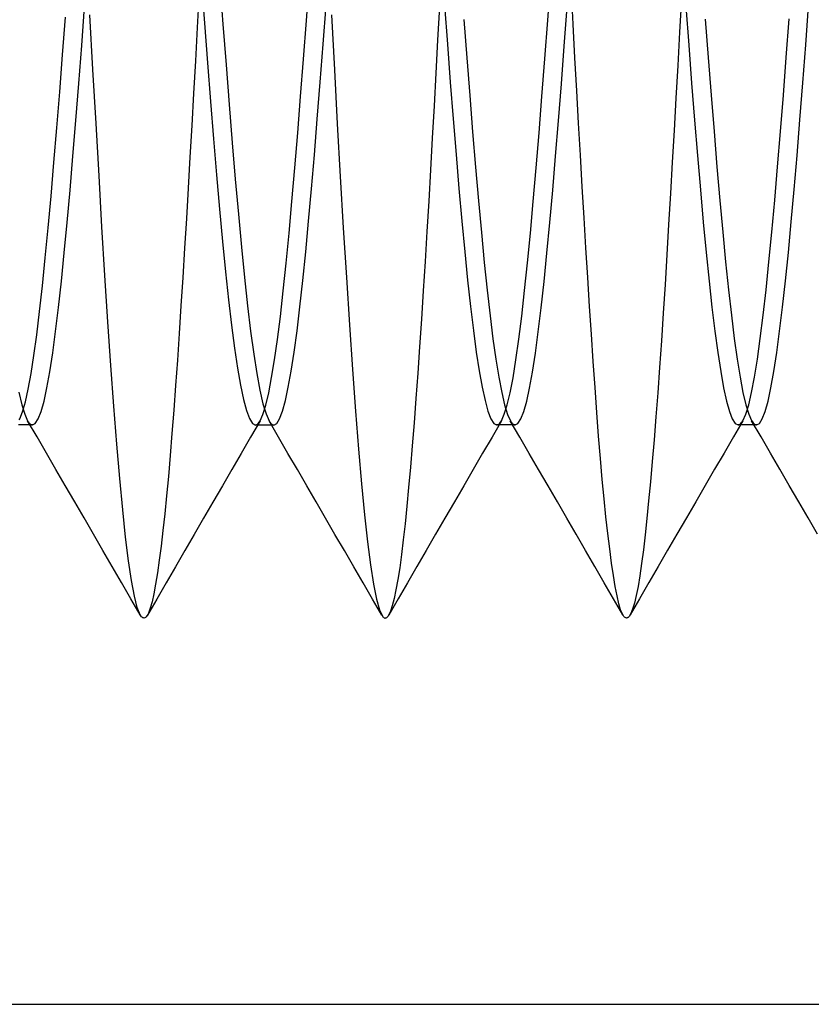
# Model space of a CAD drawing. Header units: millimetres. Extents: x -1 to 50, y 0 to 191.
# Tile 15 of 146: x 2.07 to 3.71, y 24.9 to 26.94. Entities that reach past the tile are written whole.
import ezdxf

# ---------------------------------------------------------------- set-up
doc = ezdxf.new("R2010")
doc.units = ezdxf.units.MM
doc.layers.add('MAIN-2', color=7, linetype='Continuous')

msp = doc.modelspace()

# ---------------------------------------------------------------- linework, layer by layer
at = {"layer": 'MAIN-2'}
for p, q in [((3.1617, 26.9382), (3.1677, 27.0195)), ((2.4442, 27.0166), (2.4504, 26.9326)), ((2.4824, 27.0166), (2.4888, 26.9305)), ((2.6617, 26.9378), (2.6677, 27.019)), ((3.2143, 26.9301), (3.2106, 27.0002)), ((2.4389, 26.9925), (2.4353, 26.923)), ((3.4386, 26.984), (3.4347, 26.914)), ((2.1961, 26.8857), (2.2021, 26.966)), ((2.6963, 26.8885), (2.7023, 26.9688)), ((2.9374, 26.9667), (2.9336, 26.8971)), ((2.9477, 26.9692), (2.9537, 26.8889)), ((3.196, 26.885), (3.202, 26.9653)), ((3.4478, 26.967), (3.4538, 26.8867)), ((3.6961, 26.8871), (3.7021, 26.9674)), ((2.1564, 26.8666), (2.1623, 26.9445)), ((2.2195, 26.8361), (2.2132, 26.9499)), ((2.6557, 26.858), (2.6617, 26.9378)), ((2.7135, 26.9499), (2.7196, 26.8356)), ((2.9881, 26.9399), (2.9941, 26.8602)), ((3.1557, 26.8584), (3.1617, 26.9382)), ((3.488, 26.9409), (3.494, 26.8611)), ((3.6559, 26.8612), (3.6619, 26.941)), ((2.4353, 26.923), (2.4316, 26.8544)), ((2.4504, 26.9326), (2.4566, 26.8503)), ((2.4888, 26.9305), (2.4952, 26.8461)), ((3.218, 26.8607), (3.2143, 26.9301)), ((2.9336, 26.8971), (2.9299, 26.8285)), ((3.4347, 26.914), (3.4309, 26.8448)), ((2.1901, 26.8072), (2.1961, 26.8857)), ((2.6903, 26.8099), (2.6963, 26.8885)), ((2.9537, 26.8889), (2.9597, 26.8104)), ((3.19, 26.8064), (3.196, 26.885)), ((3.4538, 26.8867), (3.4598, 26.8081)), ((3.6901, 26.8085), (3.6961, 26.8871)), ((2.1506, 26.7903), (2.1564, 26.8666)), ((2.6497, 26.7803), (2.6557, 26.858)), ((2.9941, 26.8602), (3.0001, 26.7823)), ((3.1497, 26.7806), (3.1557, 26.8584)), ((3.2217, 26.7923), (3.218, 26.8607)), ((3.494, 26.8611), (3.5001, 26.7831)), ((3.6499, 26.7833), (3.6559, 26.8612)), ((2.2258, 26.7245), (2.2195, 26.8361)), ((2.4316, 26.8544), (2.4279, 26.7868)), ((2.4566, 26.8503), (2.4628, 26.7701)), ((2.4952, 26.8461), (2.5015, 26.764)), ((2.7196, 26.8356), (2.7257, 26.7236)), ((3.4309, 26.8448), (3.4271, 26.7768)), ((2.9299, 26.8285), (2.9262, 26.7608)), ((2.1841, 26.7308), (2.1901, 26.8072)), ((2.6843, 26.7336), (2.6903, 26.8099)), ((2.9597, 26.8104), (2.9657, 26.734)), ((3.184, 26.7301), (3.19, 26.8064)), ((3.4598, 26.8081), (3.4659, 26.7317)), ((3.6841, 26.7321), (3.6901, 26.8085)), ((2.1447, 26.7157), (2.1506, 26.7903)), ((2.4279, 26.7868), (2.4242, 26.7204)), ((2.6437, 26.705), (2.6497, 26.7803)), ((3.0001, 26.7823), (3.0061, 26.7069)), ((3.1437, 26.7051), (3.1497, 26.7806)), ((3.2254, 26.725), (3.2217, 26.7923)), ((3.4271, 26.7768), (3.4233, 26.7099)), ((3.5001, 26.7831), (3.5061, 26.7076)), ((3.6439, 26.7077), (3.6499, 26.7833)), ((2.4628, 26.7701), (2.469, 26.6926)), ((2.5015, 26.764), (2.5079, 26.6848)), ((2.9262, 26.7608), (2.9225, 26.6941)), ((2.9657, 26.734), (2.9717, 26.6603)), ((2.1387, 26.6435), (2.1447, 26.7157)), ((2.1781, 26.6571), (2.1841, 26.7308)), ((2.232, 26.6159), (2.2258, 26.7245)), ((2.4242, 26.7204), (2.4205, 26.6551)), ((2.6783, 26.6599), (2.6843, 26.7336)), ((2.7257, 26.7236), (2.7318, 26.6145)), ((3.178, 26.6566), (3.184, 26.7301)), ((3.2292, 26.6587), (3.2254, 26.725)), ((3.4659, 26.7317), (3.4719, 26.658)), ((3.6781, 26.6584), (3.6841, 26.7321)), ((2.6377, 26.6324), (2.6437, 26.705)), ((2.9225, 26.6941), (2.9189, 26.6284)), ((3.0061, 26.7069), (3.0121, 26.6342)), ((3.1377, 26.6326), (3.1437, 26.7051)), ((3.4233, 26.7099), (3.4196, 26.6441)), ((3.5061, 26.7076), (3.5121, 26.6348)), ((3.6379, 26.635), (3.6439, 26.7077)), ((2.469, 26.6926), (2.4752, 26.6181)), ((2.5079, 26.6848), (2.5143, 26.6089)), ((2.1721, 26.5866), (2.1781, 26.6571)), ((2.4205, 26.6551), (2.4167, 26.5909)), ((2.6722, 26.5893), (2.6783, 26.6599)), ((2.9717, 26.6603), (2.9777, 26.5896)), ((3.172, 26.5862), (3.178, 26.6566)), ((3.233, 26.5935), (3.2292, 26.6587)), ((3.4719, 26.658), (3.4779, 26.5874)), ((3.6721, 26.5878), (3.6781, 26.6584)), ((2.1328, 26.5741), (2.1387, 26.6435)), ((2.6317, 26.563), (2.6377, 26.6324)), ((3.0121, 26.6342), (3.0181, 26.5646)), ((3.1317, 26.5633), (3.1377, 26.6326)), ((3.4196, 26.6441), (3.4158, 26.5792)), ((3.5121, 26.6348), (3.5181, 26.5653)), ((3.6319, 26.5654), (3.6379, 26.635)), ((2.2381, 26.5108), (2.232, 26.6159)), ((2.4752, 26.6181), (2.4814, 26.5472)), ((2.7318, 26.6145), (2.738, 26.5084)), ((2.9189, 26.6284), (2.9152, 26.5639)), ((2.5143, 26.6089), (2.5207, 26.5367)), ((3.2368, 26.5294), (3.233, 26.5935)), ((2.1268, 26.5082), (2.1328, 26.5741)), ((2.1661, 26.5197), (2.1721, 26.5866)), ((2.4167, 26.5909), (2.413, 26.5278)), ((2.6662, 26.522), (2.6722, 26.5893)), ((2.9777, 26.5896), (2.9837, 26.5223)), ((3.166, 26.5192), (3.172, 26.5862)), ((3.4158, 26.5792), (3.4121, 26.5153)), ((3.4779, 26.5874), (3.4839, 26.5203)), ((3.6661, 26.5206), (3.6721, 26.5878)), ((2.6257, 26.4972), (2.6317, 26.563)), ((2.9152, 26.5639), (2.9115, 26.5005)), ((3.0181, 26.5646), (3.0241, 26.4987)), ((3.1257, 26.4977), (3.1317, 26.5633)), ((3.5181, 26.5653), (3.5241, 26.4995)), ((3.6259, 26.4995), (3.6319, 26.5654)), ((2.4814, 26.5472), (2.4876, 26.4802)), ((2.5207, 26.5367), (2.527, 26.4687)), ((2.1601, 26.4566), (2.1661, 26.5197)), ((2.2442, 26.41), (2.2381, 26.5108)), ((2.413, 26.5278), (2.4092, 26.466)), ((2.6602, 26.4586), (2.6662, 26.522)), ((2.9837, 26.5223), (2.9897, 26.4589)), ((3.16, 26.4561), (3.166, 26.5192)), ((3.2407, 26.4667), (3.2368, 26.5294)), ((3.4121, 26.5153), (3.4084, 26.4526)), ((3.4839, 26.5203), (3.4899, 26.4572)), ((3.6601, 26.4575), (3.6661, 26.5206)), ((2.1208, 26.4461), (2.1268, 26.5082)), ((2.6197, 26.4354), (2.6257, 26.4972)), ((2.738, 26.5084), (2.7444, 26.4057)), ((2.9115, 26.5005), (2.9077, 26.4384)), ((3.0241, 26.4987), (3.0301, 26.4368)), ((3.1197, 26.4359), (3.1257, 26.4977)), ((3.5241, 26.4995), (3.5301, 26.4377)), ((3.6199, 26.4377), (3.6259, 26.4995)), ((2.4876, 26.4802), (2.4938, 26.4175)), ((2.527, 26.4687), (2.5334, 26.4053)), ((2.1541, 26.3977), (2.1601, 26.4566)), ((2.4092, 26.466), (2.4054, 26.4056)), ((2.6542, 26.3994), (2.6602, 26.4586)), ((2.9897, 26.4589), (2.9957, 26.3997)), ((3.154, 26.3972), (3.16, 26.4561)), ((3.2445, 26.4054), (3.2407, 26.4667)), ((3.4084, 26.4526), (3.4047, 26.3914)), ((3.4899, 26.4572), (3.4959, 26.3983)), ((3.6541, 26.3986), (3.6601, 26.4575)), ((2.1148, 26.3882), (2.1208, 26.4461)), ((2.6137, 26.3779), (2.6197, 26.4354)), ((2.9077, 26.4384), (2.9039, 26.3779)), ((3.0301, 26.4368), (3.0361, 26.3792)), ((3.1137, 26.3785), (3.1197, 26.4359)), ((3.5301, 26.4377), (3.5361, 26.3802)), ((3.6139, 26.3803), (3.6199, 26.4377)), ((2.2502, 26.314), (2.2442, 26.41)), ((2.4938, 26.4175), (2.5001, 26.3596)), ((2.1089, 26.335), (2.1148, 26.3882)), ((2.1481, 26.3434), (2.1541, 26.3977)), ((2.4054, 26.4056), (2.4017, 26.3468)), ((2.5334, 26.4053), (2.5398, 26.3469)), ((2.6482, 26.3448), (2.6542, 26.3994)), ((2.7444, 26.4057), (2.7508, 26.3074)), ((2.9957, 26.3997), (3.0017, 26.3452)), ((3.148, 26.3428), (3.154, 26.3972)), ((3.2483, 26.3457), (3.2445, 26.4054)), ((3.4047, 26.3914), (3.4009, 26.3319)), ((3.4959, 26.3983), (3.5019, 26.344)), ((3.6481, 26.3442), (3.6541, 26.3986)), ((2.6077, 26.3251), (2.6137, 26.3779)), ((2.9039, 26.3779), (2.9, 26.3191)), ((3.0361, 26.3792), (3.0421, 26.3265)), ((3.1077, 26.3256), (3.1137, 26.3785)), ((3.5361, 26.3802), (3.5421, 26.3274)), ((3.6079, 26.3275), (3.6139, 26.3803)), ((2.4017, 26.3468), (2.398, 26.2898)), ((2.5001, 26.3596), (2.5063, 26.3067)), ((2.5398, 26.3469), (2.5461, 26.2941)), ((2.103, 26.2869), (2.1089, 26.335)), ((2.1421, 26.2938), (2.1481, 26.3434)), ((2.6422, 26.2951), (2.6482, 26.3448)), ((3.0017, 26.3452), (3.0077, 26.2956)), ((3.0421, 26.3265), (3.0481, 26.2787)), ((3.142, 26.2932), (3.148, 26.3428)), ((3.2521, 26.2879), (3.2483, 26.3457)), ((3.4009, 26.3319), (3.3972, 26.2745)), ((3.5019, 26.344), (3.5079, 26.2944)), ((3.5421, 26.3274), (3.5481, 26.2794)), ((3.6019, 26.2795), (3.6079, 26.3275)), ((3.6421, 26.2946), (3.6481, 26.3442)), ((2.2563, 26.2234), (2.2502, 26.314)), ((2.5063, 26.3067), (2.5125, 26.2594)), ((2.6017, 26.2775), (2.6077, 26.3251)), ((2.7508, 26.3074), (2.7572, 26.215)), ((2.9, 26.3191), (2.8962, 26.2622)), ((3.1017, 26.2777), (3.1077, 26.3256)), ((2.0971, 26.244), (2.103, 26.2869)), ((2.1361, 26.2493), (2.1421, 26.2938)), ((2.398, 26.2898), (2.3943, 26.2347)), ((2.5461, 26.2941), (2.5525, 26.2471)), ((2.6362, 26.2507), (2.6422, 26.2951)), ((3.0077, 26.2956), (3.0137, 26.2512)), ((3.136, 26.2487), (3.142, 26.2932)), ((3.2559, 26.2319), (3.2521, 26.2879)), ((3.5079, 26.2944), (3.5139, 26.2499)), ((3.6361, 26.2501), (3.6421, 26.2946)), ((2.5957, 26.2351), (2.6017, 26.2775)), ((3.0481, 26.2787), (3.0541, 26.2362)), ((3.0957, 26.2351), (3.1017, 26.2777)), ((3.3972, 26.2745), (3.3934, 26.2194)), ((3.5481, 26.2794), (3.5541, 26.2366)), ((3.5959, 26.2367), (3.6019, 26.2795)), ((2.1301, 26.2102), (2.1361, 26.2493)), ((2.5125, 26.2594), (2.5187, 26.2179)), ((2.5525, 26.2471), (2.5589, 26.2064)), ((2.6302, 26.2117), (2.6362, 26.2507)), ((2.8962, 26.2622), (2.8923, 26.2074)), ((3.0137, 26.2512), (3.0197, 26.212)), ((3.13, 26.2098), (3.136, 26.2487)), ((3.5139, 26.2499), (3.5199, 26.2107)), ((3.6301, 26.211), (3.6361, 26.2501)), ((2.0912, 26.2066), (2.0971, 26.244)), ((2.3943, 26.2347), (2.3906, 26.1816)), ((2.5897, 26.1982), (2.5957, 26.2351)), ((3.0541, 26.2362), (3.0602, 26.199)), ((3.0897, 26.1981), (3.0957, 26.2351)), ((3.2596, 26.178), (3.2559, 26.2319)), ((3.5541, 26.2366), (3.5601, 26.1993)), ((3.5899, 26.1993), (3.5959, 26.2367)), ((2.0854, 26.1746), (2.0912, 26.2066)), ((2.1241, 26.1768), (2.1301, 26.2102)), ((2.2624, 26.1388), (2.2563, 26.2234)), ((2.5187, 26.2179), (2.5249, 26.1824)), ((2.5589, 26.2064), (2.5652, 26.172)), ((2.6242, 26.1782), (2.6302, 26.2117)), ((2.7572, 26.215), (2.7634, 26.1289)), ((2.8923, 26.2074), (2.8885, 26.1548)), ((3.0197, 26.212), (3.0257, 26.1784)), ((3.124, 26.1767), (3.13, 26.2098)), ((3.3934, 26.2194), (3.3896, 26.1667)), ((3.5199, 26.2107), (3.5259, 26.1772)), ((3.6241, 26.1774), (3.6301, 26.211)), ((2.5837, 26.1669), (2.5897, 26.1982)), ((3.0602, 26.199), (3.0662, 26.1675)), ((3.0837, 26.1669), (3.0897, 26.1981)), ((3.5601, 26.1993), (3.5661, 26.1676)), ((3.5839, 26.1677), (3.5899, 26.1993)), ((2.0661, 26.1679), (2.0721, 26.1421)), ((2.0796, 26.1482), (2.0854, 26.1746)), ((2.1181, 26.1494), (2.1241, 26.1768)), ((2.3906, 26.1816), (2.3869, 26.1308)), ((2.5249, 26.1824), (2.5311, 26.1531)), ((2.5652, 26.172), (2.5716, 26.1442)), ((2.5777, 26.1414), (2.5837, 26.1669)), ((2.6182, 26.1505), (2.6242, 26.1782)), ((3.0257, 26.1784), (3.0317, 26.1505)), ((3.0662, 26.1675), (3.0722, 26.1418)), ((3.0777, 26.1416), (3.0837, 26.1669)), ((3.118, 26.1494), (3.124, 26.1767)), ((3.2634, 26.1263), (3.2596, 26.178)), ((3.3896, 26.1667), (3.3858, 26.1168)), ((3.5259, 26.1772), (3.5319, 26.1496)), ((3.5661, 26.1676), (3.5721, 26.142)), ((3.5779, 26.142), (3.5839, 26.1677)), ((3.6181, 26.1497), (3.6241, 26.1774)), ((2.0737, 26.1276), (2.0796, 26.1482)), ((2.1121, 26.128), (2.1181, 26.1494)), ((2.5311, 26.1531), (2.5373, 26.1301)), ((2.5716, 26.1442), (2.578, 26.123)), ((2.6122, 26.1286), (2.6182, 26.1505)), ((2.8885, 26.1548), (2.8846, 26.1047)), ((3.0317, 26.1505), (3.0377, 26.1286)), ((3.112, 26.128), (3.118, 26.1494)), ((3.5319, 26.1496), (3.5379, 26.1281)), ((3.6121, 26.1281), (3.6181, 26.1497)), ((2.0678, 26.1127), (2.0737, 26.1276)), ((2.0721, 26.1421), (2.0781, 26.1224)), ((2.0781, 26.1224), (2.0841, 26.1089)), ((2.106, 26.1127), (2.1121, 26.128)), ((2.2686, 26.0607), (2.2624, 26.1388)), ((2.3869, 26.1308), (2.3832, 26.0825)), ((2.5373, 26.1301), (2.5435, 26.1135)), ((2.5717, 26.1218), (2.5777, 26.1414)), ((2.578, 26.123), (2.5843, 26.1086)), ((2.6062, 26.1128), (2.6122, 26.1286)), ((2.7634, 26.1289), (2.7696, 26.0498)), ((3.0377, 26.1286), (3.0437, 26.1128)), ((3.0657, 26.1088), (3.0717, 26.1222)), ((3.0717, 26.1222), (3.0777, 26.1416)), ((3.0722, 26.1418), (3.0782, 26.1221)), ((3.0782, 26.1221), (3.0842, 26.1086)), ((3.106, 26.1126), (3.112, 26.128)), ((3.2671, 26.0771), (3.2634, 26.1263)), ((3.5379, 26.1281), (3.5439, 26.1127)), ((3.5659, 26.109), (3.5719, 26.1224)), ((3.5719, 26.1224), (3.5779, 26.142)), ((3.5721, 26.142), (3.5781, 26.1225)), ((3.5781, 26.1225), (3.5841, 26.1091)), ((3.6061, 26.1127), (3.6121, 26.1281)), ((2.0668, 26.1106), (2.0678, 26.1127)), ((2.1036, 26.0753), (2.084, 26.1089)), ((2.0841, 26.1089), (2.0857, 26.1063)), ((2.0857, 26.1063), (2.0874, 26.1042)), ((2.0874, 26.1042), (2.0891, 26.1025)), ((2.0891, 26.1025), (2.0907, 26.1013)), ((2.094, 26.1004), (2.1, 26.1035)), ((2.1, 26.1035), (2.106, 26.1127)), ((2.5435, 26.1135), (2.5497, 26.1034)), ((2.5657, 26.1084), (2.5462, 26.0748)), ((2.5497, 26.1034), (2.5559, 26.1)), ((2.5592, 26.101), (2.5608, 26.1021)), ((2.5608, 26.1021), (2.5624, 26.1038)), ((2.5624, 26.1038), (2.564, 26.1058)), ((2.564, 26.1058), (2.5657, 26.1084)), ((2.5657, 26.1084), (2.5717, 26.1218)), ((2.5843, 26.1086), (2.586, 26.106)), ((2.6038, 26.075), (2.5843, 26.1086)), ((2.586, 26.106), (2.5876, 26.1038)), ((2.5876, 26.1038), (2.5893, 26.1022)), ((2.5893, 26.1022), (2.5909, 26.101)), ((2.5942, 26.1), (2.6002, 26.1032)), ((2.6002, 26.1032), (2.6062, 26.1128)), ((2.8846, 26.1047), (2.8808, 26.0572)), ((3.0437, 26.1128), (3.0497, 26.1033)), ((3.0658, 26.1088), (3.0462, 26.0752)), ((3.0497, 26.1033), (3.0557, 26.1002)), ((3.059, 26.1012), (3.0607, 26.1024)), ((3.0607, 26.1024), (3.0624, 26.104)), ((3.0624, 26.104), (3.064, 26.1062)), ((3.064, 26.1062), (3.0657, 26.1088)), ((3.1037, 26.075), (3.0841, 26.1085)), ((3.0842, 26.1086), (3.0858, 26.106)), ((3.0858, 26.106), (3.0874, 26.1039)), ((3.0874, 26.1039), (3.0891, 26.1023)), ((3.0891, 26.1023), (3.0907, 26.1011)), ((3.094, 26.1002), (3.1, 26.1033)), ((3.1, 26.1033), (3.106, 26.1126)), ((3.3858, 26.1168), (3.382, 26.0695)), ((3.5439, 26.1127), (3.5499, 26.1035)), ((3.5659, 26.109), (3.5464, 26.0754)), ((3.5499, 26.1035), (3.5559, 26.1004)), ((3.5592, 26.1014), (3.5609, 26.1026)), ((3.5609, 26.1026), (3.5626, 26.1043)), ((3.5626, 26.1043), (3.5642, 26.1064)), ((3.5642, 26.1064), (3.5659, 26.109)), ((3.5841, 26.1091), (3.5857, 26.1064)), ((3.6036, 26.0754), (3.5841, 26.109)), ((3.5857, 26.1064), (3.5874, 26.1043)), ((3.5874, 26.1043), (3.5891, 26.1026)), ((3.5891, 26.1026), (3.5908, 26.1014)), ((3.5941, 26.1004), (3.6001, 26.1035)), ((3.6001, 26.1035), (3.6061, 26.1127)), ((2.0685, 26.1004), (2.0653, 26.1004)), ((2.0717, 26.1004), (2.0685, 26.1004)), ((2.0749, 26.1004), (2.0717, 26.1004)), ((2.0781, 26.1004), (2.0749, 26.1004)), ((2.0812, 26.1004), (2.0781, 26.1004)), ((2.0844, 26.1004), (2.0812, 26.1004)), ((2.0876, 26.1004), (2.0844, 26.1004)), ((2.0908, 26.1004), (2.0876, 26.1004)), ((2.0907, 26.1013), (2.0924, 26.1006)), ((2.094, 26.1004), (2.0908, 26.1004)), ((2.0924, 26.1006), (2.094, 26.1004)), ((2.3832, 26.0825), (2.3795, 26.0367)), ((2.5559, 26.1), (2.5576, 26.1003)), ((2.5592, 26.1), (2.556, 26.1)), ((2.5576, 26.1003), (2.5592, 26.101)), ((2.5624, 26.1), (2.5592, 26.1)), ((2.5655, 26.1), (2.5624, 26.1)), ((2.5687, 26.1), (2.5655, 26.1)), ((2.5719, 26.1), (2.5687, 26.1)), ((2.5751, 26.1), (2.5719, 26.1)), ((2.5783, 26.1), (2.5751, 26.1)), ((2.5814, 26.1), (2.5783, 26.1)), ((2.5846, 26.1), (2.5814, 26.1)), ((2.5878, 26.1), (2.5846, 26.1)), ((2.591, 26.1), (2.5878, 26.1)), ((2.5909, 26.101), (2.5926, 26.1003)), ((2.5942, 26.1), (2.591, 26.1)), ((2.5926, 26.1003), (2.5942, 26.1)), ((3.0557, 26.1002), (3.0574, 26.1004)), ((3.0589, 26.1002), (3.0557, 26.1002)), ((3.0574, 26.1004), (3.059, 26.1012)), ((3.0621, 26.1002), (3.0589, 26.1002)), ((3.0653, 26.1002), (3.0621, 26.1002)), ((3.0685, 26.1002), (3.0653, 26.1002)), ((3.0716, 26.1002), (3.0685, 26.1002)), ((3.0748, 26.1002), (3.0716, 26.1002)), ((3.078, 26.1002), (3.0748, 26.1002)), ((3.0812, 26.1002), (3.078, 26.1002)), ((3.0844, 26.1002), (3.0812, 26.1002)), ((3.0876, 26.1002), (3.0844, 26.1002)), ((3.0907, 26.1002), (3.0876, 26.1002)), ((3.0907, 26.1011), (3.0923, 26.1004)), ((3.0939, 26.1002), (3.0907, 26.1002)), ((3.0923, 26.1004), (3.094, 26.1002)), ((3.5559, 26.1004), (3.5575, 26.1007)), ((3.5591, 26.1004), (3.5559, 26.1004)), ((3.5575, 26.1007), (3.5592, 26.1014)), ((3.5623, 26.1004), (3.5591, 26.1004)), ((3.5654, 26.1004), (3.5623, 26.1004)), ((3.5686, 26.1004), (3.5654, 26.1004)), ((3.5718, 26.1004), (3.5686, 26.1004)), ((3.575, 26.1004), (3.5718, 26.1004)), ((3.5782, 26.1004), (3.575, 26.1004)), ((3.5814, 26.1004), (3.5782, 26.1004)), ((3.5845, 26.1004), (3.5814, 26.1004)), ((3.5877, 26.1004), (3.5845, 26.1004)), ((3.5909, 26.1004), (3.5877, 26.1004)), ((3.5908, 26.1014), (3.5924, 26.1007)), ((3.5941, 26.1004), (3.5909, 26.1004)), ((3.5924, 26.1007), (3.5941, 26.1004)), ((2.1231, 26.0417), (2.1036, 26.0753)), ((2.5462, 26.0748), (2.5266, 26.0412)), ((2.6234, 26.0413), (2.6038, 26.075)), ((3.0462, 26.0752), (3.0267, 26.0416)), ((3.1232, 26.0414), (3.1037, 26.075)), ((3.2709, 26.0308), (3.2671, 26.0771)), ((3.382, 26.0695), (3.3782, 26.0248)), ((3.5464, 26.0754), (3.5269, 26.0418)), ((3.6231, 26.0419), (3.6036, 26.0754)), ((2.1426, 26.0082), (2.1231, 26.0417)), ((2.2749, 25.9892), (2.2686, 26.0607)), ((2.5266, 26.0412), (2.5071, 26.0076)), ((2.6429, 26.0078), (2.6234, 26.0413)), ((2.7696, 26.0498), (2.7757, 25.978)), ((2.8808, 26.0572), (2.8771, 26.0125)), ((3.0267, 26.0416), (3.0072, 26.008)), ((3.1427, 26.0078), (3.1232, 26.0414)), ((3.5269, 26.0418), (3.5074, 26.0083)), ((3.6426, 26.0083), (3.6231, 26.0419)), ((2.3795, 26.0367), (2.3758, 25.9937)), ((3.2747, 25.9875), (3.2709, 26.0308)), ((3.3782, 26.0248), (3.3744, 25.9827)), ((2.1621, 25.9746), (2.1426, 26.0082)), ((2.5071, 26.0076), (2.4876, 25.974)), ((2.6624, 25.9742), (2.6429, 26.0078)), ((2.8771, 26.0125), (2.8734, 25.9706)), ((3.0072, 26.008), (2.9876, 25.9744)), ((3.1622, 25.9743), (3.1427, 26.0078)), ((3.5074, 26.0083), (3.4879, 25.9747)), ((3.6621, 25.9748), (3.6426, 26.0083)), ((2.2811, 25.9246), (2.2749, 25.9892)), ((2.3758, 25.9937), (2.372, 25.9535)), ((3.2785, 25.9472), (3.2747, 25.9875)), ((3.3744, 25.9827), (3.3707, 25.9433)), ((2.1816, 25.9411), (2.1621, 25.9746)), ((2.4876, 25.974), (2.4681, 25.9405)), ((2.6819, 25.9407), (2.6624, 25.9742)), ((2.7757, 25.978), (2.7819, 25.9141)), ((2.8734, 25.9706), (2.8698, 25.9317)), ((2.9876, 25.9744), (2.9682, 25.9409)), ((3.1817, 25.9408), (3.1622, 25.9743)), ((3.4879, 25.9747), (3.4684, 25.9412)), ((3.6816, 25.9412), (3.6621, 25.9748)), ((2.2011, 25.9076), (2.1816, 25.9411)), ((2.372, 25.9535), (2.3683, 25.9161)), ((2.4681, 25.9405), (2.4487, 25.9069)), ((2.7014, 25.9071), (2.6819, 25.9407)), ((2.9682, 25.9409), (2.9487, 25.9073)), ((3.2012, 25.9072), (3.1817, 25.9408)), ((3.2823, 25.9099), (3.2785, 25.9472)), ((3.3707, 25.9433), (3.367, 25.9065)), ((3.4684, 25.9412), (3.4489, 25.9076)), ((3.7011, 25.9077), (3.6816, 25.9412)), ((2.2872, 25.8675), (2.2811, 25.9246)), ((2.8698, 25.9317), (2.8661, 25.8956)), ((2.2205, 25.874), (2.2011, 25.9076)), ((2.3683, 25.9161), (2.3645, 25.8814)), ((2.4487, 25.9069), (2.4292, 25.8734)), ((2.7208, 25.8736), (2.7014, 25.9071)), ((2.7819, 25.9141), (2.7881, 25.8582)), ((2.9487, 25.9073), (2.9292, 25.8738)), ((3.2206, 25.8737), (3.2012, 25.9072)), ((3.2862, 25.8753), (3.2823, 25.9099)), ((3.367, 25.9065), (3.3634, 25.8725)), ((3.4489, 25.9076), (3.4294, 25.8741)), ((3.7206, 25.8742), (3.7011, 25.9077)), ((2.3645, 25.8814), (2.3607, 25.8493)), ((2.8661, 25.8956), (2.8624, 25.8624)), ((2.24, 25.8405), (2.2205, 25.874)), ((2.2932, 25.8186), (2.2872, 25.8675)), ((2.4292, 25.8734), (2.4097, 25.8399)), ((2.7403, 25.84), (2.7208, 25.8736)), ((2.7881, 25.8582), (2.7943, 25.8103)), ((2.8624, 25.8624), (2.8587, 25.8319)), ((2.9292, 25.8738), (2.9097, 25.8403)), ((3.2401, 25.8402), (3.2206, 25.8737)), ((3.29, 25.8433), (3.2862, 25.8753)), ((3.3634, 25.8725), (3.3597, 25.8414)), ((3.4294, 25.8741), (3.4099, 25.8406)), ((2.2594, 25.8071), (2.24, 25.8405)), ((2.3607, 25.8493), (2.3569, 25.82)), ((2.4097, 25.8399), (2.3904, 25.8065)), ((2.7597, 25.8066), (2.7403, 25.84)), ((2.9097, 25.8403), (2.8903, 25.8068)), ((3.2595, 25.8068), (3.2401, 25.8402)), ((3.2939, 25.8142), (3.29, 25.8433)), ((3.3597, 25.8414), (3.3561, 25.8132)), ((3.4099, 25.8406), (3.3905, 25.8072)), ((2.2992, 25.778), (2.2932, 25.8186)), ((2.3569, 25.82), (2.3531, 25.7937)), ((2.8587, 25.8319), (2.8549, 25.8044)), ((2.2788, 25.7737), (2.2594, 25.8071)), ((2.3904, 25.8065), (2.371, 25.7731)), ((2.7791, 25.7731), (2.7597, 25.8066)), ((2.7943, 25.8103), (2.8006, 25.7707)), ((2.8549, 25.8044), (2.851, 25.78)), ((2.8903, 25.8068), (2.8709, 25.7734)), ((3.2788, 25.7734), (3.2595, 25.8068)), ((3.2977, 25.7882), (3.2939, 25.8142)), ((3.3561, 25.8132), (3.3524, 25.788)), ((3.3905, 25.8072), (3.3711, 25.7737)), ((2.3052, 25.7457), (2.2992, 25.778)), ((2.3531, 25.7937), (2.3493, 25.7705)), ((2.851, 25.78), (2.8472, 25.7586)), ((3.3015, 25.7654), (3.2977, 25.7882)), ((3.3524, 25.788), (3.3487, 25.7659)), ((2.2982, 25.7403), (2.2788, 25.7737)), ((2.3493, 25.7705), (2.3456, 25.7505)), ((2.371, 25.7731), (2.3517, 25.7397)), ((2.7985, 25.7397), (2.7791, 25.7731)), ((2.8006, 25.7707), (2.8069, 25.7396)), ((2.8472, 25.7586), (2.8433, 25.7405)), ((2.8709, 25.7734), (2.8515, 25.7399)), ((3.2982, 25.74), (3.2788, 25.7734)), ((3.3052, 25.746), (3.3015, 25.7654)), ((3.3487, 25.7659), (3.345, 25.7469)), ((3.3711, 25.7737), (3.3518, 25.7403)), ((2.3176, 25.7068), (2.2982, 25.7403)), ((2.3114, 25.7219), (2.3052, 25.7457)), ((2.3517, 25.7397), (2.3323, 25.7064)), ((2.3456, 25.7505), (2.3418, 25.7338)), ((2.8179, 25.7062), (2.7985, 25.7397)), ((2.8069, 25.7396), (2.8131, 25.7175)), ((2.8515, 25.7399), (2.8321, 25.7065)), ((2.8433, 25.7405), (2.8395, 25.7257)), ((3.3175, 25.7066), (3.2982, 25.74)), ((3.309, 25.73), (3.3052, 25.746)), ((3.3518, 25.7403), (3.3324, 25.7069)), ((3.345, 25.7469), (3.3412, 25.7312)), ((2.3176, 25.7068), (2.3114, 25.7219)), ((2.3381, 25.7205), (2.3344, 25.7105)), ((2.3418, 25.7338), (2.3381, 25.7205)), ((2.8131, 25.7175), (2.8191, 25.7043)), ((2.8357, 25.7142), (2.832, 25.7062)), ((2.8395, 25.7257), (2.8357, 25.7142)), ((3.3127, 25.7174), (3.309, 25.73)), ((3.3165, 25.7083), (3.3127, 25.7174)), ((3.3375, 25.7186), (3.3337, 25.7094)), ((3.3412, 25.7312), (3.3375, 25.7186)), ((2.3188, 25.7048), (2.3176, 25.7068)), ((2.3201, 25.7031), (2.3188, 25.7048)), ((2.3214, 25.7019), (2.3201, 25.7031)), ((2.3226, 25.701), (2.3214, 25.7019)), ((2.3239, 25.7004), (2.3226, 25.701)), ((2.3251, 25.7002), (2.3239, 25.7004)), ((2.3267, 25.7005), (2.3251, 25.7002)), ((2.3282, 25.7014), (2.3267, 25.7005)), ((2.3298, 25.7028), (2.3282, 25.7014)), ((2.3313, 25.7048), (2.3298, 25.7028)), ((2.3329, 25.7073), (2.3313, 25.7048)), ((2.3344, 25.7105), (2.3329, 25.7073)), ((2.8191, 25.7043), (2.8201, 25.703)), ((2.8201, 25.703), (2.8211, 25.702)), ((2.8211, 25.702), (2.822, 25.7011)), ((2.822, 25.7011), (2.823, 25.7006)), ((2.823, 25.7006), (2.824, 25.7002)), ((2.824, 25.7002), (2.8249, 25.7001)), ((2.8261, 25.7003), (2.8249, 25.7001)), ((2.8273, 25.7008), (2.8261, 25.7003)), ((2.8284, 25.7016), (2.8273, 25.7008)), ((2.8296, 25.7028), (2.8284, 25.7016)), ((2.8308, 25.7043), (2.8296, 25.7028)), ((2.832, 25.7062), (2.8308, 25.7043)), ((3.3179, 25.7059), (3.3165, 25.7083)), ((3.3193, 25.7038), (3.3179, 25.7059)), ((3.3207, 25.7023), (3.3193, 25.7038)), ((3.3221, 25.7012), (3.3207, 25.7023)), ((3.3235, 25.7005), (3.3221, 25.7012)), ((3.3249, 25.7003), (3.3235, 25.7005)), ((3.3258, 25.7004), (3.3249, 25.7003)), ((3.3266, 25.7007), (3.3258, 25.7004)), ((3.3274, 25.7011), (3.3266, 25.7007)), ((3.3283, 25.7017), (3.3274, 25.7011)), ((3.3291, 25.7024), (3.3283, 25.7017)), ((3.33, 25.7033), (3.3291, 25.7024)), ((3.3337, 25.7094), (3.33, 25.7033)), ((0.8, 24.9003), (8, 24.9003))]:
    msp.add_line(p, q, dxfattribs=at)

doc.saveas('drawing.dxf')
